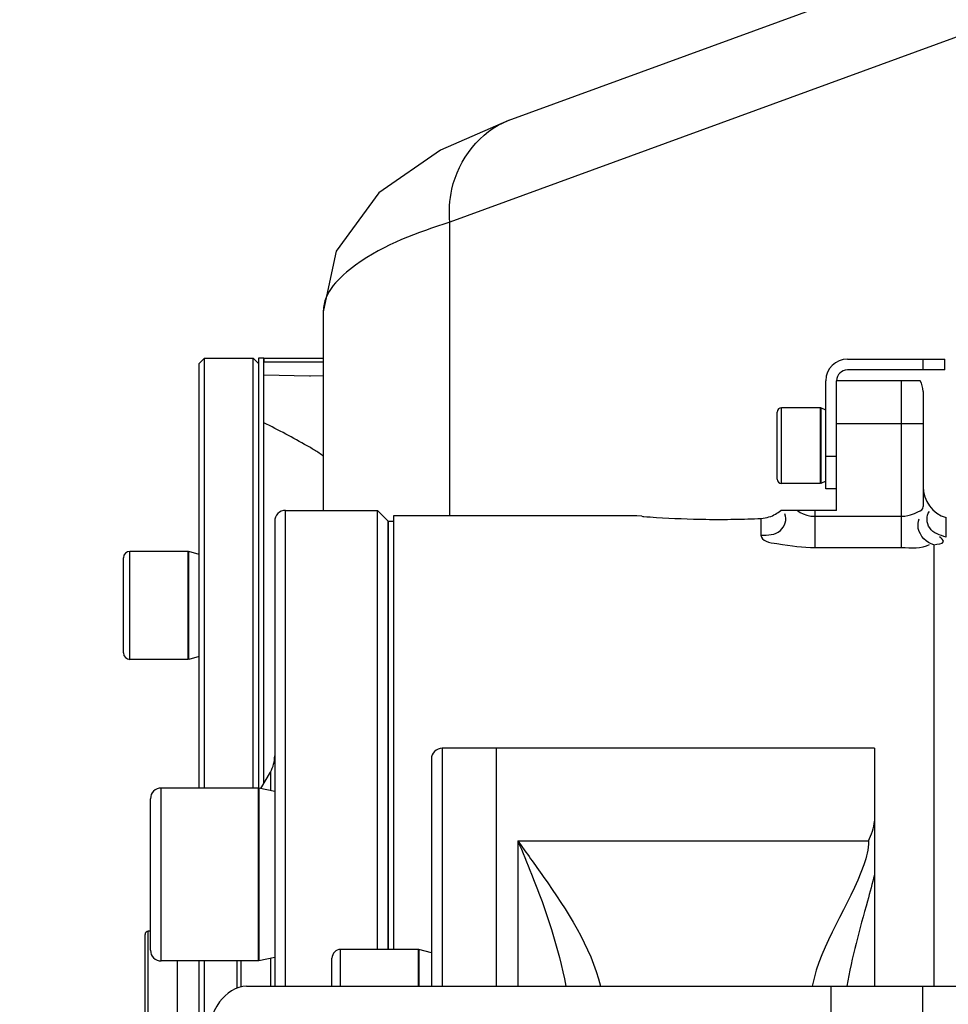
# Model space of a CAD drawing. Header units: millimetres. Extents: x 0 to 11890, y 0 to 8410.
# Tile 67 of 190: x 3524 to 3610, y 6914 to 7005. Entities that reach past the tile are written whole.
import ezdxf

# ---------------------------------------------------------------- set-up
doc = ezdxf.new("R2010")
doc.units = ezdxf.units.MM
doc.header["$LTSCALE"] = 653.95
doc.layers.get('0').update_dxf_attribs({"linetype": 'CONTINUOUS'})
for name, color, linetype in [('304103000068DXF_CONTINUOUS_LINE', 7, 'CONTINUOUS'), ('304103000077DXF_CONTINUOUS_LINE', 7, 'CONTINUOUS'), ('304103000081DXF_CONTINUOUS_LINE', 7, 'CONTINUOUS'), ('304104000523DXF_CONTINUOUS_LINE', 7, 'CONTINUOUS'), ('304104000531DXF_CONTINUOUS_LINE', 7, 'CONTINUOUS'), ('304104000545DXF_CONTINUOUS_LINE', 7, 'CONTINUOUS'), ('304105000296DXF_CONTINUOUS_LINE', 7, 'CONTINUOUS'), ('304105000312DXF_CONTINUOUS_LINE', 7, 'CONTINUOUS'), ('304105000313DXF_CONTINUOUS_LINE', 7, 'CONTINUOUS'), ('304105000321DXF_CONTINUOUS_LINE', 7, 'CONTINUOUS'), ('304199000001_DXF_DIMENSION', 7, 'CONTINUOUS'), ('501023000020DXF_CONTINUOUS_LINE', 7, 'CONTINUOUS'), ('501023000055DXF_CONTINUOUS_LINE', 7, 'CONTINUOUS'), ('501023000058DXF_CONTINUOUS_LINE', 7, 'CONTINUOUS'), ('501023000084DXF_CONTINUOUS_LINE', 7, 'CONTINUOUS'), ('604006000001DXF_CONTINUOUS_LINE', 7, 'CONTINUOUS'), ('604006000004DXF_CONTINUOUS_LINE', 7, 'CONTINUOUS'), ('604006000005DXF_CONTINUOUS_LINE', 7, 'CONTINUOUS'), ('604006000006DXF_CONTINUOUS_LINE', 7, 'CONTINUOUS'), ('604007000001DXF_CONTINUOUS_LINE', 7, 'CONTINUOUS'), ('626001000001DXF_CONTINUOUS_LINE', 7, 'CONTINUOUS')]:
    doc.layers.add(name, color=color, linetype=linetype)
doc.styles.get("Standard").update_dxf_attribs({"font": 'txt', "width": 0.7})
doc.dimstyles.new('DIMSTYLE_1', dxfattribs={"dimtxt": 100, "dimasz": 60, "dimexe": 5, "dimexo": 0.2, "dimgap": 2.5, "dimtad": 1, "dimdsep": 46, "dimtxsty": 'Standard', "dimblk": '_FILLED', "dimblk1": '_FILLED', "dimblk2": '_FILLED', "dimcen": 0.09, "dimclrt": 5, "dimazin": 2, "dimtp": 0.01, "dimtm": 0.01, "dimtfac": 1, "dimtofl": 0, "dimtmove": 0, "dimatfit": 3, "dimldrblk": '_FILLED', "dimfxl": 0, "dimtolj": 1, "dimarcsym": 0})

# ---------------------------------------------------------------- blocks, each defined once
blk = doc.blocks.new('_FILLED')
at = {"color": 0, "linetype": 'ByBlock'}
blk.add_solid([(0, 0), (-1, 0.1667), (-1, -0.1667)], dxfattribs=at)
blk = doc.blocks.new('*D33')
at = {"layer": '304199000001_DXF_DIMENSION', "color": 2, "linetype": 'Continuous'}
for p, q in [((3134.918, 5656.091), (3134.918, 6169.54)), ((3134.918, 6119.54), (3427.418, 6119.54)), ((3719.918, 6119.54), (3427.418, 6119.54))]:
    blk.add_line(p, q, dxfattribs=at)
at = {"layer": '304199000001_DXF_DIMENSION', "color": 2, "linetype": 'Continuous', "xscale": 60, "yscale": 60, "zscale": 60, "rotation": 180}
blk.add_blockref('_FILLED', (3134.918, 6119.54), dxfattribs=at)
at = {"layer": '304199000001_DXF_DIMENSION', "color": 2, "linetype": 'Continuous', "xscale": 60, "yscale": 60, "zscale": 60}
blk.add_blockref('_FILLED', (3719.918, 6119.54), dxfattribs=at)

msp = doc.modelspace()

# ---------------------------------------------------------------- linework, layer by layer
at = {"layer": '304103000068DXF_CONTINUOUS_LINE', "color": 7, "linetype": 'Continuous'}
for p, q in [((3599.418, 6960.091), (3599.418, 6972.091)), ((3607.15, 6972.091), (3599.418, 6972.091)), ((3607.418, 6971.091), (3607.418, 6960.443)), ((3580.918, 6959.591), (3558.418, 6959.591)), ((3558.418, 6959.586), (3558.418, 6919.482)), ((3581.38, 6959.551), (3580.918, 6959.591)), ((3595.343, 6960.091), (3594.256, 6960.091)), ((3599.418, 6960.091), (3595.343, 6960.091))]:
    msp.add_line(p, q, dxfattribs=at)
at = {"layer": '304103000068DXF_CONTINUOUS_LINE', "color": 9, "linetype": 'Continuous'}
for p, q in [((3605.418, 6956.653), (3605.418, 6972.091)), ((3607.418, 6968.091), (3599.418, 6968.091)), ((3597.418, 6956.653), (3597.418, 6960.091)), ((3597.418, 6959.55), (3605.418, 6959.55)), ((3592.418, 6959.355), (3592.418, 6957.804)), ((3609.561, 6957.628), (3609.561, 6959.424)), ((3608.418, 6956.907), (3608.418, 6916.091)), ((3597.418, 6956.653), (3605.418, 6956.653))]:
    msp.add_line(p, q, dxfattribs=at)
for points in [[(3606.618, 6959.813), (3606.928, 6959.95), (3607.142, 6960.049), (3607.29, 6960.147), (3607.384, 6960.271), (3607.418, 6960.443)], [(3595.785, 6960.091), (3596.033, 6959.912), (3596.333, 6959.761), (3596.672, 6959.646)], [(3596.672, 6959.646), (3597.038, 6959.574), (3597.418, 6959.55)], [(3605.418, 6959.55), (3605.731, 6959.566), (3606.006, 6959.609), (3606.243, 6959.668), (3606.445, 6959.738), (3606.618, 6959.813)]]:
    msp.add_lwpolyline(points, dxfattribs=at)
at = {"layer": '304103000068DXF_CONTINUOUS_LINE', "color": 7, "linetype": 'Continuous'}
for centre, radius, start, end in [((3605.418, 6971.091), 2, 0, 30), ((3610.418, 6962.299), 3, 179.99959, 253.39838), ((3589.243, 7055.136), 95.907, 265.29716, 265.41466), ((3588.362, 7044.135), 84.871, 265.41415, 266.20405), ((3592.277, 6962.302), 2.95, 272.73022, 287.35696), ((3592.226, 6962.466), 3.122, 287.35477, 299.56401), ((3592.183, 6962.548), 3.215, 299.51682, 310.15206), ((3588.434, 7045.042), 85.781, 266.19585, 269.25344), ((3588.418, 7044.514), 85.252, 269.25999, 271.04482), ((3588.413, 7044.686), 85.425, 271.0458, 272.68704)]:
    msp.add_arc(centre, radius, start, end, dxfattribs=at)
at = {"layer": '304103000068DXF_CONTINUOUS_LINE', "color": 9, "linetype": 'Continuous'}
for points, knots in [([(3592.418, 6957.804), (3593.031, 6957.804), (3594.348, 6957.792), (3594.856, 6959.282), (3594.627, 6959.763)], [0, 0, 0, 0, 0.535173, 1, 1, 1, 1]), ([(3609.561, 6957.628), (3609.003, 6957.791), (3607.8, 6958.12), (3607.683, 6959.601), (3608, 6960.004)], [0, 0, 0, 0, 0.531171, 1, 1, 1, 1]), ([(3608.418, 6956.907), (3607.758, 6957.119), (3606.826, 6957.984), (3606.962, 6959.032), (3607.062, 6959.321)], [0, 0, 0, 0, 0.693931, 1, 1, 1, 1]), ([(3592.418, 6957.804), (3592.418, 6957.249), (3594.901, 6956.86), (3596.234, 6956.653), (3597.418, 6956.653)], [0, 0, 0, 0, 0.319172, 1, 1, 1, 1]), ([(3608.418, 6956.907), (3608.713, 6957.003), (3609.632, 6956.967), (3609.113, 6957.562), (3608.942, 6957.642)], [0, 0, 0, 0, 0.621227, 1, 1, 1, 1])]:
    msp.add_open_spline(points, degree=3, knots=knots, dxfattribs=at)
msp.add_open_spline([(3605.418, 6956.653), (3606.291, 6956.653), (3607.27, 6956.497), (3608.021, 6956.943)], degree=3, dxfattribs=at)
at = {"layer": '304103000077DXF_CONTINUOUS_LINE', "color": 7, "linetype": 'Continuous'}
for p, q in [((3569.019, 6996.141), (3620.265, 7014.875)), ((3569.039, 6996.148), (3562.768, 6993.411)), ((3551.918, 6978.536), (3551.918, 6978.628)), ((3551.918, 6960.091), (3551.918, 6978.535)), ((3546.418, 6974.182), (3551.918, 6974.182)), ((3546.418, 6934.859), (3546.418, 6974.177)), ((3550.715, 6972.524), (3550.635, 6972.524)), ((3551.918, 6972.537), (3550.692, 6972.524))]:
    msp.add_line(p, q, dxfattribs=at)
at = {"layer": '304103000077DXF_CONTINUOUS_LINE', "color": 9, "linetype": 'Continuous'}
for p, q in [((3614.857, 7005.479), (3563.625, 6986.75)), ((3563.625, 6959.591), (3563.625, 6986.75)), ((3551.918, 6973.8), (3546.418, 6973.8)), ((3550.635, 6972.524), (3546.418, 6972.606))]:
    msp.add_line(p, q, dxfattribs=at)
at = {"layer": '304103000077DXF_CONTINUOUS_LINE', "color": 7, "linetype": 'Continuous'}
msp.add_lwpolyline([(3562.768, 6993.411), (3557.039, 6989.463), (3553.101, 6984.073), (3551.919, 6978.628)], dxfattribs=at)
at = {"layer": '304103000077DXF_CONTINUOUS_LINE', "color": 9, "linetype": 'Continuous'}
for points, knots in [([(3563.623, 6986.749), (3563.541, 6987.767), (3563.685, 6991.527), (3566.451, 6995.205), (3569.019, 6996.141)], [0, 0, 0, 0, 0.272014, 1, 1, 1, 1]), ([(3563.625, 6986.75), (3560.583, 6985.749), (3556.109, 6984.295), (3551.919, 6980.258), (3551.918, 6978.536)], [0, 0, 0, 0, 0.650332, 1, 1, 1, 1]), ([(3551.309, 6965.539), (3551.022, 6965.719), (3549.415, 6966.65), (3547.771, 6967.514), (3546.418, 6968.201)], [0, 0, 0, 0, 0.182626, 1, 1, 1, 1]), ([(3551.918, 6965.043), (3551.918, 6965.126), (3551.649, 6965.301), (3551.462, 6965.443), (3551.309, 6965.539)], [0, 0, 0, 0, 0.31556, 1, 1, 1, 1])]:
    msp.add_open_spline(points, degree=3, knots=knots, dxfattribs=at)
at = {"layer": '304103000081DXF_CONTINUOUS_LINE', "color": 7, "linetype": 'Continuous'}
for p, q in [((3567.918, 6938.091), (3567.918, 6916.091)), ((3602.918, 6938.091), (3567.918, 6938.091)), ((3602.918, 6938.089), (3602.918, 6916.091))]:
    msp.add_line(p, q, dxfattribs=at)
at = {"layer": '304103000081DXF_CONTINUOUS_LINE', "color": 9, "linetype": 'Continuous'}
for q in [(3569.918, 6916.091), (3602.368, 6929.516)]:
    msp.add_line((3569.918, 6929.516), q, dxfattribs=at)
at = {"layer": '304103000081DXF_CONTINUOUS_LINE', "color": 7, "linetype": 'Continuous'}
msp.add_open_spline([(3602.368, 6929.516), (3602.624, 6930.101), (3602.916, 6930.713), (3602.918, 6931.352)], degree=3, dxfattribs=at)
at = {"layer": '304103000081DXF_CONTINUOUS_LINE', "color": 9, "linetype": 'Continuous'}
for points, knots in [([(3569.918, 6929.516), (3570.357, 6928.498), (3572.169, 6924.147), (3573.677, 6919.637), (3574.36, 6916.095)], [0, 0, 0, 0, 0.235275, 1, 1, 1, 1]), ([(3569.918, 6929.516), (3570.709, 6928.424), (3573.705, 6924.257), (3576.647, 6919.79), (3577.564, 6916.092)], [0, 0, 0, 0, 0.261526, 1, 1, 1, 1]), ([(3602.918, 6926.399), (3602.727, 6925.581), (3601.773, 6922.173), (3600.817, 6918.754), (3600.367, 6916.092)], [0, 0, 0, 0, 0.237262, 1, 1, 1, 1])]:
    msp.add_open_spline(points, degree=3, knots=knots, dxfattribs=at)
for points in [[(3602.368, 6929.516), (3602.364, 6928.772), (3602.189, 6928.026), (3601.941, 6927.323)], [(3601.941, 6927.323), (3600.59, 6923.484), (3597.957, 6920.081), (3597.155, 6916.091)]]:
    msp.add_open_spline(points, degree=3, dxfattribs=at)
at = {"layer": '304104000523DXF_CONTINUOUS_LINE', "color": 9, "linetype": 'Continuous'}
for p, q in [((3548.418, 6916.091), (3548.418, 6960.091)), ((3547.016, 6935.895), (3547.016, 6934.182)), ((3547.016, 6918.651), (3547.016, 6916.091)), ((3544.32, 6915.999), (3544.32, 6918.417))]:
    msp.add_line(p, q, dxfattribs=at)
at = {"layer": '304104000523DXF_CONTINUOUS_LINE', "color": 7, "linetype": 'Continuous'}
for p, q in [((3548.418, 6960.091), (3556.918, 6960.091)), ((3556.918, 6919.482), (3556.918, 6960.091)), ((3557.918, 6959.091), (3556.918, 6960.091)), ((3547.418, 6959.091), (3547.418, 6916.091)), ((3557.918, 6919.482), (3557.918, 6959.091)), ((3546.139, 6934.376), (3547.016, 6935.895)), ((3543.918, 6918.417), (3543.918, 6915.924))]:
    msp.add_line(p, q, dxfattribs=at)
for centre, radius, start, end in [((3548.418, 6959.091), 1, 90, 180), ((3544.418, 6937.395), 3, 330, 360)]:
    msp.add_arc(centre, radius, start, end, dxfattribs=at)
at = {"layer": '304104000531DXF_CONTINUOUS_LINE', "color": 7, "linetype": 'Continuous'}
for p, q in [((3540.418, 6973.682), (3540.918, 6974.182)), ((3540.918, 6934.417), (3540.918, 6974.182)), ((3540.918, 6974.182), (3545.418, 6974.182)), ((3545.418, 6934.417), (3545.418, 6974.182)), ((3545.918, 6973.682), (3545.418, 6974.182)), ((3540.418, 6934.417), (3540.418, 6973.682)), ((3540.418, 6907.105), (3540.418, 6918.417)), ((3540.918, 6908.238), (3540.918, 6918.417))]:
    msp.add_line(p, q, dxfattribs=at)
at = {"layer": '304104000545DXF_CONTINUOUS_LINE', "color": 9, "linetype": 'Continuous'}
msp.add_line((3562.918, 6938.091), (3562.918, 6916.091), dxfattribs=at)
at = {"layer": '304104000545DXF_CONTINUOUS_LINE', "color": 7, "linetype": 'Continuous'}
for p, q in [((3567.918, 6938.091), (3562.918, 6938.091)), ((3567.918, 6938.091), (3567.918, 6916.091)), ((3561.918, 6937.091), (3561.918, 6916.091))]:
    msp.add_line(p, q, dxfattribs=at)
msp.add_arc((3562.918, 6937.091), 1, 90, 180, dxfattribs=at)
at = {"layer": '304105000296DXF_CONTINUOUS_LINE', "color": 7, "linetype": 'Continuous'}
for p, q in [((3600.418, 6974.091), (3609.418, 6974.091)), ((3609.418, 6973.091), (3609.418, 6974.091)), ((3609.418, 6973.091), (3600.418, 6973.091)), ((3598.418, 6962.091), (3598.418, 6972.091)), ((3599.418, 6965.091), (3598.418, 6965.091)), ((3599.418, 6962.091), (3598.418, 6962.091))]:
    msp.add_line(p, q, dxfattribs=at)
at = {"layer": '304105000296DXF_CONTINUOUS_LINE', "color": 9, "linetype": 'Continuous'}
msp.add_line((3607.418, 6973.091), (3607.418, 6974.091), dxfattribs=at)
at = {"layer": '304105000296DXF_CONTINUOUS_LINE', "color": 7, "linetype": 'Continuous'}
for radius in [2, 1]:
    msp.add_arc((3600.418, 6972.091), radius, 90, 180, dxfattribs=at)
at = {"layer": '304105000312DXF_CONTINUOUS_LINE', "color": 7, "linetype": 'Continuous'}
for p, q in [((3545.918, 6974.182), (3545.918, 6934.417)), ((3546.418, 6974.182), (3545.918, 6974.182)), ((3546.418, 6974.182), (3546.418, 6973.834))]:
    msp.add_line(p, q, dxfattribs=at)
at = {"layer": '304105000313DXF_CONTINUOUS_LINE', "color": 7, "linetype": 'Continuous'}
for q in [(3557.918, 6919.482), (3558.418, 6959.091)]:
    msp.add_line((3557.918, 6959.091), q, dxfattribs=at)
at = {"layer": '304105000321DXF_CONTINUOUS_LINE', "color": 7, "linetype": 'Continuous'}
msp.add_line((3544.814, 6916.091), (3669.144, 6916.091), dxfattribs=at)
at = {"layer": '304105000321DXF_CONTINUOUS_LINE', "color": 9, "linetype": 'Continuous'}
for p, q in [((3598.918, 6824.091), (3598.918, 6916.091)), ((3607.403, 6824.091), (3607.403, 6916.091))]:
    msp.add_line(p, q, dxfattribs=at)
at = {"layer": '304105000321DXF_CONTINUOUS_LINE', "color": 7, "linetype": 'Continuous'}
msp.add_open_spline([(3544.814, 6916.091), (3543.848, 6916.091), (3541.746, 6914.603), (3541.278, 6912.319), (3541.278, 6911.091)], degree=3, knots=[0, 0, 0, 0, 0.440232, 1, 1, 1, 1], dxfattribs=at)
at = {"layer": '501023000020DXF_CONTINUOUS_LINE', "color": 9, "linetype": 'Continuous'}
msp.add_line((3594.318, 6962.591), (3594.318, 6969.591), dxfattribs=at)
at = {"layer": '501023000020DXF_CONTINUOUS_LINE', "color": 7, "linetype": 'Continuous'}
for p, q in [((3597.918, 6969.591), (3594.318, 6969.591)), ((3597.918, 6962.591), (3597.918, 6969.591)), ((3593.918, 6962.991), (3593.918, 6969.191)), ((3597.918, 6962.591), (3594.318, 6962.591))]:
    msp.add_line(p, q, dxfattribs=at)
for centre, start, end in [((3594.318, 6969.191), 90, 180), ((3594.318, 6962.991), 180, 270)]:
    msp.add_arc(centre, 0.4, start, end, dxfattribs=at)
at = {"layer": '501023000055DXF_CONTINUOUS_LINE', "color": 9, "linetype": 'Continuous'}
msp.add_line((3536.918, 6918.417), (3536.918, 6934.417), dxfattribs=at)
at = {"layer": '501023000055DXF_CONTINUOUS_LINE', "color": 7, "linetype": 'Continuous'}
for p, q in [((3545.918, 6934.417), (3536.918, 6934.417)), ((3545.918, 6918.417), (3545.918, 6934.417)), ((3535.918, 6919.417), (3535.918, 6933.417)), ((3545.918, 6918.417), (3536.918, 6918.417))]:
    msp.add_line(p, q, dxfattribs=at)
for centre, start, end in [((3536.918, 6933.417), 90, 180), ((3536.918, 6919.417), 180, 270)]:
    msp.add_arc(centre, 1, start, end, dxfattribs=at)
at = {"layer": '501023000058DXF_CONTINUOUS_LINE', "color": 9, "linetype": 'Continuous'}
msp.add_line((3534.018, 6946.305), (3534.018, 6956.305), dxfattribs=at)
at = {"layer": '501023000058DXF_CONTINUOUS_LINE', "color": 7, "linetype": 'Continuous'}
for p, q in [((3539.418, 6956.305), (3534.018, 6956.305)), ((3539.418, 6946.305), (3539.418, 6956.305)), ((3533.418, 6946.905), (3533.418, 6955.705)), ((3539.418, 6946.305), (3534.018, 6946.305))]:
    msp.add_line(p, q, dxfattribs=at)
for centre, start, end in [((3534.018, 6955.705), 90, 180), ((3534.018, 6946.905), 180, 270)]:
    msp.add_arc(centre, 0.6, start, end, dxfattribs=at)
at = {"layer": '501023000084DXF_CONTINUOUS_LINE', "color": 9, "linetype": 'Continuous'}
msp.add_line((3553.518, 6916.091), (3553.518, 6919.482), dxfattribs=at)
at = {"layer": '501023000084DXF_CONTINUOUS_LINE', "color": 7, "linetype": 'Continuous'}
for p, q in [((3560.718, 6919.482), (3553.518, 6919.482)), ((3560.718, 6916.091), (3560.718, 6919.482)), ((3552.718, 6916.091), (3552.718, 6918.682))]:
    msp.add_line(p, q, dxfattribs=at)
msp.add_arc((3553.518, 6918.682), 0.8, 90, 180, dxfattribs=at)
at = {"layer": '604006000001DXF_CONTINUOUS_LINE', "color": 7, "linetype": 'Continuous'}
for p, q in [((3597.968, 6969.591), (3597.918, 6969.487)), ((3597.968, 6969.591), (3597.968, 6962.591)), ((3598.418, 6969.372), (3597.968, 6969.591)), ((3597.968, 6962.591), (3597.918, 6962.694)), ((3598.418, 6962.809), (3597.968, 6962.591))]:
    msp.add_line(p, q, dxfattribs=at)
at = {"layer": '604006000004DXF_CONTINUOUS_LINE', "color": 7, "linetype": 'Continuous'}
for p, q in [((3560.76, 6919.482), (3560.718, 6919.326)), ((3560.76, 6919.482), (3560.76, 6916.091)), ((3561.918, 6919.165), (3560.76, 6919.482))]:
    msp.add_line(p, q, dxfattribs=at)
at = {"layer": '604006000005DXF_CONTINUOUS_LINE', "color": 7, "linetype": 'Continuous'}
for p, q in [((3545.951, 6934.409), (3545.918, 6934.257)), ((3545.953, 6934.417), (3545.953, 6918.417)), ((3547.418, 6934.094), (3545.953, 6934.417)), ((3545.951, 6918.424), (3545.918, 6918.576)), ((3547.418, 6918.74), (3545.953, 6918.417))]:
    msp.add_line(p, q, dxfattribs=at)
at = {"layer": '604006000006DXF_CONTINUOUS_LINE', "color": 7, "linetype": 'Continuous'}
for p, q in [((3539.457, 6956.305), (3539.418, 6956.17)), ((3539.457, 6946.305), (3539.457, 6956.305)), ((3540.418, 6956.028), (3539.457, 6956.305)), ((3539.457, 6946.305), (3539.418, 6946.441)), ((3540.418, 6946.583), (3539.457, 6946.305))]:
    msp.add_line(p, q, dxfattribs=at)
at = {"layer": '604007000001DXF_CONTINUOUS_LINE', "color": 7, "linetype": 'Continuous'}
msp.add_line((3538.418, 6906.182), (3538.418, 6918.417), dxfattribs=at)
at = {"layer": '626001000001DXF_CONTINUOUS_LINE', "color": 7, "linetype": 'Continuous'}
for p, q in [((3535.418, 6907.482), (3535.418, 6920.882)), ((3535.918, 6921.182), (3535.718, 6921.182))]:
    msp.add_line(p, q, dxfattribs=at)
at = {"layer": '626001000001DXF_CONTINUOUS_LINE', "color": 9, "linetype": 'Continuous'}
msp.add_line((3535.718, 6907.182), (3535.718, 6921.182), dxfattribs=at)
at = {"layer": '626001000001DXF_CONTINUOUS_LINE', "color": 7, "linetype": 'Continuous'}
msp.add_arc((3535.718, 6920.882), 0.3, 90, 180, dxfattribs=at)

# ---------------------------------------------------------------- dimensions: what is measured, and where the dimension line sits
at = {"layer": '304199000001_DXF_DIMENSION', "color": 2, "linetype": 'Continuous'}
dim = msp.add_linear_dim(base=(3134.918, 6119.54), p1=(3719.918, 8112.212), p2=(3134.918, 5655.891), angle=180, dimstyle='DIMSTYLE_1', dxfattribs=at)
dim.commit()
dim.dimension.update_dxf_attribs({"geometry": '*D33', "text_midpoint": (3322.418, 6119.54), "dimtype": 160})

doc.saveas('drawing.dxf')
